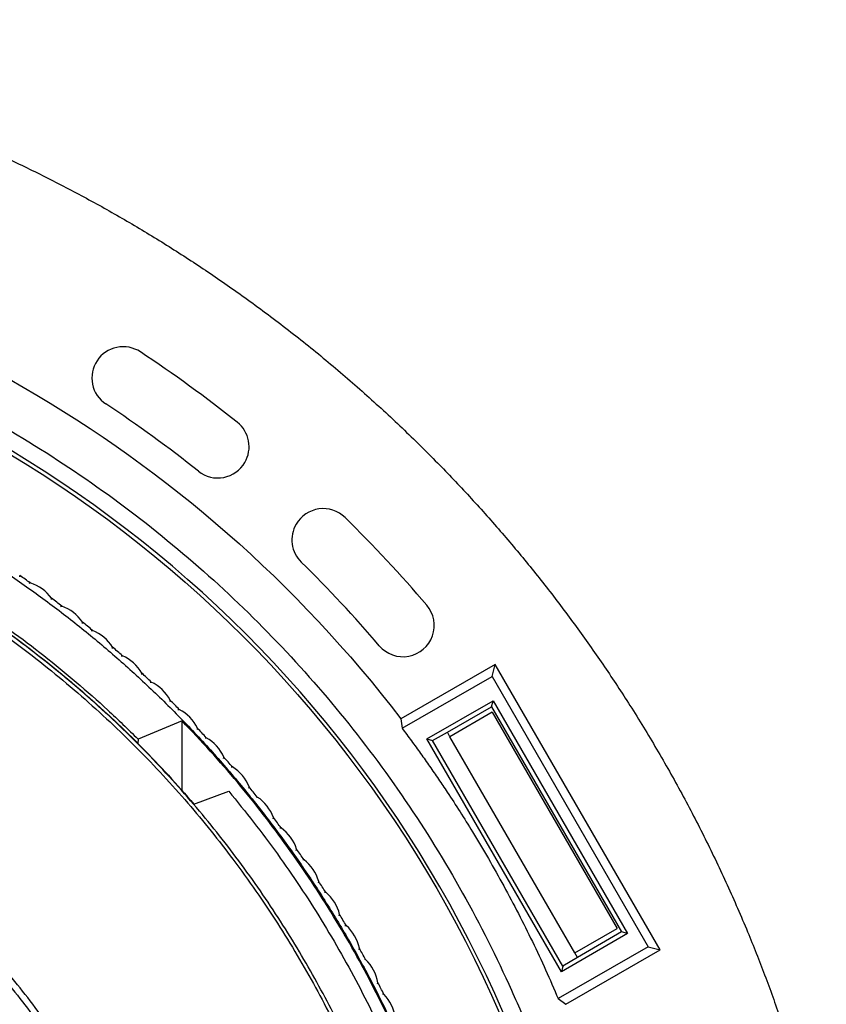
# Model space of a CAD drawing. Header units: millimetres. Extents: x 224 to 956, y 38 to 794.
# Tile 111 of 130: x 617 to 656, y 717 to 764. Entities that reach past the tile are written whole.
import ezdxf

# ---------------------------------------------------------------- set-up
doc = ezdxf.new("R2010")
doc.units = ezdxf.units.MM

msp = doc.modelspace()

# ---------------------------------------------------------------- linework, layer by layer
at = {"color": 179, "linetype": 'Continuous', "lineweight": 25}
for p, q in [((617.415, 737.455), (617.407, 737.518)), ((617.856, 737.146), (617.917, 737.16)), ((618.939, 736.359), (618.934, 736.422)), ((619.37, 736.035), (619.432, 736.047)), ((620.425, 735.21), (620.422, 735.273)), ((620.844, 734.871), (620.906, 734.881)), ((621.87, 734.01), (621.869, 734.073)), ((622.276, 733.657), (622.339, 733.664)), ((640.249, 733.245), (635.719, 730.629)), ((640.095, 732.672), (640.249, 733.245)), ((648.168, 719.528), (640.249, 733.245)), ((623.272, 732.76), (623.273, 732.824)), ((635.774, 730.177), (640.095, 732.672)), ((640.095, 732.672), (647.595, 719.681)), ((623.666, 732.393), (623.729, 732.399)), ((624.629, 731.463), (624.633, 731.526)), ((636.966, 729.664), (640.148, 731.501)), ((640.071, 731.214), (640.148, 731.501)), ((640.148, 731.501), (646.607, 720.312)), ((625.01, 731.082), (625.073, 731.085)), ((637.949, 729.989), (640.071, 731.214)), ((640.071, 731.214), (646.321, 720.389)), ((625.207, 730.528), (623.091, 729.66)), ((625.207, 727.176), (625.207, 730.528)), ((635.719, 730.629), (635.774, 730.177)), ((640.109, 730.948), (638.074, 729.773)), ((640.109, 730.948), (646.109, 720.556)), ((625.941, 730.118), (625.946, 730.181)), ((623.091, 729.66), (623.086, 729.441)), ((626.308, 729.724), (626.371, 729.725)), ((643.426, 718.475), (636.966, 729.664)), ((636.966, 729.664), (637.231, 729.593)), ((637.231, 729.593), (637.949, 729.989)), ((643.497, 718.74), (637.231, 729.593)), ((638.074, 729.773), (637.949, 729.989)), ((644.074, 719.38), (638.074, 729.773)), ((627.204, 728.729), (627.212, 728.792)), ((627.558, 728.322), (627.621, 728.321)), ((628.419, 727.296), (628.429, 727.359)), ((625.774, 726.535), (627.45, 727.148)), ((628.758, 726.878), (628.821, 726.874)), ((629.582, 725.822), (629.594, 725.884)), ((629.906, 725.392), (629.969, 725.386)), ((630.694, 724.308), (630.708, 724.37)), ((631.003, 723.867), (631.065, 723.859)), ((631.752, 722.757), (631.768, 722.818)), ((632.045, 722.305), (632.108, 722.295)), ((632.755, 721.169), (632.773, 721.229)), ((633.032, 720.707), (633.094, 720.695)), ((646.607, 720.312), (643.426, 718.475)), ((644.074, 719.38), (646.109, 720.556)), ((646.321, 720.389), (644.199, 719.164)), ((646.607, 720.312), (646.321, 720.389)), ((647.595, 719.681), (643.274, 717.186)), ((647.595, 719.681), (648.168, 719.528)), ((633.702, 719.547), (633.723, 719.607)), ((643.638, 716.913), (648.168, 719.528)), ((644.199, 719.164), (644.074, 719.38)), ((633.963, 719.076), (634.025, 719.062)), ((643.497, 718.74), (643.426, 718.475)), ((644.199, 719.164), (643.497, 718.74)), ((634.592, 717.893), (634.615, 717.952)), ((634.837, 717.413), (634.898, 717.397)), ((643.274, 717.186), (643.638, 716.913))]:
    msp.add_line(p, q, dxfattribs=at)
for points, knots in [([(586.774, 764.227), (587.518, 764.22), (589.005, 764.206), (591.233, 764.097), (593.457, 763.923), (595.674, 763.678), (597.883, 763.364), (600.08, 762.98), (602.338, 762.513), (604.651, 761.954), (607.015, 761.295), (609.354, 760.555), (611.667, 759.735), (613.881, 758.862), (615.996, 757.947), (618.015, 756.997), (620.003, 755.984), (621.957, 754.91), (623.878, 753.774), (625.761, 752.579), (627.668, 751.283), (629.591, 749.881), (631.523, 748.368), (633.401, 746.789), (635.224, 745.146), (636.935, 743.493), (638.539, 741.837), (640.041, 740.187), (641.49, 738.491), (642.884, 736.75), (644.224, 734.966), (645.507, 733.141), (646.772, 731.214), (648.012, 729.184), (649.218, 727.046), (650.349, 724.869), (651.405, 722.653), (652.353, 720.471), (653.202, 718.327), (653.957, 716.228), (654.647, 714.107), (655.267, 711.964), (655.773, 710.023), (656.041, 708.79), (656.152, 708.284)], [0, 0, 0, 0, 0.02315, 0.046299, 0.069449, 0.092599, 0.115749, 0.138898, 0.162048, 0.187513, 0.212977, 0.238441, 0.263906, 0.28937, 0.31252, 0.33567, 0.35882, 0.381969, 0.405119, 0.428269, 0.451418, 0.476883, 0.502347, 0.527812, 0.553276, 0.578741, 0.601891, 0.62504, 0.64819, 0.67134, 0.694489, 0.717639, 0.740789, 0.766253, 0.791718, 0.817182, 0.842647, 0.868111, 0.891261, 0.914411, 0.93756, 0.96071, 0.98386, 1, 1, 1, 1]), ([(586.774, 752.701), (587.023, 752.7), (587.522, 752.698), (588.269, 752.684), (589.015, 752.661), (589.762, 752.628), (590.508, 752.585), (591.253, 752.534), (592.618, 752.422), (594.599, 752.204), (597.184, 751.802), (599.749, 751.288), (603.135, 750.453), (607.293, 749.131), (612.124, 747.113), (616.759, 744.678), (621.162, 741.846), (625.299, 738.638), (629.139, 735.079), (632.651, 731.196), (635.808, 727.02), (638.587, 722.583), (640.569, 718.695), (641.945, 715.491), (642.87, 713.045), (643.687, 710.56), (644.276, 708.461), (644.692, 706.767), (644.975, 705.491), (645.232, 704.209), (645.38, 703.35), (645.453, 702.92)], [0, 0, 0, 0, 0.008934, 0.0178645, 0.0267929, 0.0357206, 0.044649, 0.0535795, 0.0625136, 0.093768, 0.1250225, 0.1562769, 0.1875314, 0.2500252, 0.312519, 0.3750128, 0.4375066, 0.5000004, 0.5624942, 0.624988, 0.6874818, 0.7499756, 0.8124694, 0.8437239, 0.8749784, 0.9062328, 0.9374873, 0.9531193, 0.9687436, 0.984368, 1, 1, 1, 1]), ([(586.774, 634.552), (597.073, 634.552), (607.192, 637.263), (625.031, 647.563), (632.438, 654.97), (642.737, 672.809), (645.449, 682.927), (645.449, 703.526), (642.737, 713.645), (632.438, 731.483), (625.031, 738.891), (607.192, 749.19), (597.073, 751.901), (586.774, 751.901)], [0, 0, 0, 0, 0.1666667, 0.1666667, 0.3333333, 0.3333333, 0.5, 0.5, 0.6666667, 0.6666667, 0.8333333, 0.8333333, 1, 1, 1, 1]), ([(586.774, 751.727), (597.043, 751.727), (607.131, 749.023), (624.917, 738.755), (632.302, 731.369), (642.571, 713.584), (645.274, 703.495), (645.274, 682.958), (642.571, 672.869), (632.302, 655.084), (624.917, 647.698), (607.131, 637.43), (597.043, 634.727), (586.774, 634.727)], [0, 0, 0, 0, 0.1666667, 0.1666667, 0.3333333, 0.3333333, 0.5, 0.5, 0.6666667, 0.6666667, 0.8333333, 0.8333333, 1, 1, 1, 1]), ([(623.202, 748.263), (622.87, 748.483), (622.465, 748.561), (621.685, 748.403), (621.343, 748.172), (620.904, 747.508), (620.825, 747.103), (620.983, 746.323), (621.214, 745.981), (621.546, 745.761)], [0, 0, 0, 0, 0.25, 0.25, 0.5, 0.5, 0.75, 0.75, 1, 1, 1, 1]), ([(586.774, 746.827), (587.525, 746.817), (589.025, 746.799), (591.273, 746.652), (593.512, 746.418), (595.739, 746.087), (597.938, 745.667), (600.104, 745.158), (602.234, 744.565), (604.338, 743.883), (606.425, 743.111), (608.49, 742.248), (610.529, 741.293), (612.526, 740.253), (614.478, 739.13), (616.37, 737.934), (618.199, 736.667), (619.963, 735.334), (621.672, 733.93), (623.33, 732.447), (624.936, 730.887), (626.483, 729.252), (627.961, 727.553), (629.366, 725.793), (630.688, 723.987), (631.926, 722.138), (633.08, 720.252), (634.155, 718.319), (635.156, 716.332), (636.078, 714.293), (636.919, 712.204), (637.671, 710.082), (638.336, 707.93), (638.897, 705.764), (639.253, 704.225), (639.395, 703.409), (639.41, 703.319)], [0, 0, 0, 0, 0.0304051, 0.0608102, 0.0912153, 0.1216204, 0.1520255, 0.1818877, 0.21175, 0.2416122, 0.2714745, 0.3018795, 0.3322847, 0.3626898, 0.3930949, 0.4235, 0.4533622, 0.4832244, 0.5130867, 0.5429489, 0.573354, 0.6037591, 0.6341642, 0.6645693, 0.6949744, 0.7248367, 0.7546989, 0.7845611, 0.8144234, 0.8448285, 0.8752336, 0.9056387, 0.9360438, 0.9664489, 0.9963111, 1, 1, 1, 1]), ([(628.225, 742.955), (628.405, 743.266), (628.467, 743.632), (628.333, 744.338), (628.141, 744.655), (627.86, 744.879)], [0, 0, 0, 0, 0.5, 0.5, 1, 1, 1, 1]), ([(638.048, 693.227), (638.044, 693.712), (638.036, 694.696), (637.969, 696.193), (637.858, 697.729), (637.695, 699.304), (637.478, 700.908), (637.204, 702.539), (636.871, 704.194), (636.472, 705.883), (636.027, 707.511), (635.545, 709.077), (635.033, 710.575), (634.461, 712.09), (633.828, 713.618), (633.131, 715.158), (632.382, 716.675), (631.583, 718.168), (630.736, 719.633), (629.823, 721.097), (628.843, 722.556), (627.814, 723.979), (626.738, 725.365), (625.617, 726.712), (624.432, 728.039), (623.183, 729.344), (621.868, 730.623), (620.489, 731.872), (619.046, 733.085), (617.539, 734.26), (615.97, 735.391), (614.339, 736.475), (612.65, 737.507), (610.903, 738.483), (609.102, 739.398), (607.25, 740.249), (605.349, 741.032), (603.404, 741.743), (601.418, 742.38), (599.395, 742.937), (597.342, 743.414), (595.261, 743.808), (593.158, 744.116), (591.04, 744.337), (588.91, 744.471), (586.774, 744.515), (584.639, 744.471), (582.509, 744.337), (580.39, 744.116), (578.287, 743.808), (576.207, 743.414), (574.153, 742.937), (572.131, 742.38), (570.145, 741.743), (568.199, 741.032), (566.299, 740.249), (564.446, 739.398), (562.645, 738.483), (560.898, 737.507), (559.209, 736.475), (557.578, 735.391), (556.009, 734.26), (554.502, 733.085), (553.059, 731.872), (551.68, 730.623), (550.365, 729.344), (549.116, 728.039), (547.931, 726.712), (546.81, 725.365), (545.712, 723.951), (544.643, 722.469), (543.611, 720.922), (542.653, 719.369), (541.769, 717.815), (540.956, 716.263), (540.168, 714.628), (539.417, 712.913), (538.711, 711.12), (538.089, 709.348), (537.543, 707.591), (537.069, 705.852), (536.664, 704.134), (536.327, 702.45), (536.054, 700.802), (535.841, 699.2), (535.683, 697.645), (535.577, 696.138), (535.512, 694.669), (535.504, 693.703), (535.501, 693.227)], [0, 0, 0, 0, 0.009039, 0.018334, 0.027893, 0.037722, 0.047828, 0.05803, 0.068512, 0.079278, 0.090336, 0.09995, 0.109779, 0.119827, 0.130096, 0.140586, 0.1513, 0.161607, 0.172115, 0.182823, 0.19373, 0.204835, 0.215534, 0.226408, 0.237454, 0.248671, 0.260055, 0.271602, 0.283309, 0.29517, 0.30718, 0.319334, 0.331624, 0.344044, 0.356587, 0.369244, 0.382006, 0.394865, 0.407811, 0.420835, 0.433925, 0.447072, 0.460264, 0.47349, 0.48674, 0.500001, 0.513261, 0.526511, 0.539737, 0.552929, 0.566076, 0.579166, 0.59219, 0.605136, 0.617995, 0.630757, 0.643414, 0.655957, 0.668377, 0.680667, 0.692821, 0.704831, 0.716692, 0.728399, 0.739946, 0.75133, 0.762547, 0.773594, 0.784467, 0.795166, 0.806938, 0.818487, 0.829811, 0.84091, 0.851785, 0.862435, 0.8747, 0.886658, 0.898311, 0.909664, 0.92092, 0.931875, 0.942533, 0.952903, 0.962989, 0.972626, 0.982002, 0.991125, 1, 1, 1, 1]), ([(535.679, 693.227), (535.683, 693.71), (535.691, 694.691), (535.758, 696.182), (535.868, 697.713), (536.031, 699.283), (536.247, 700.881), (536.52, 702.506), (536.852, 704.156), (537.25, 705.839), (537.693, 707.462), (538.173, 709.021), (538.684, 710.515), (539.253, 712.024), (539.884, 713.547), (540.578, 715.082), (541.325, 716.594), (542.121, 718.081), (542.965, 719.542), (543.875, 721), (544.851, 722.454), (545.877, 723.872), (546.95, 725.253), (548.066, 726.595), (549.247, 727.918), (550.492, 729.219), (551.802, 730.493), (553.176, 731.737), (554.615, 732.947), (556.116, 734.117), (557.68, 735.245), (559.305, 736.325), (560.988, 737.353), (562.729, 738.325), (564.524, 739.237), (566.37, 740.086), (568.264, 740.866), (570.203, 741.575), (572.182, 742.208), (574.197, 742.764), (576.244, 743.24), (578.317, 743.632), (580.412, 743.939), (582.524, 744.159), (584.646, 744.292), (586.774, 744.337), (588.902, 744.292), (591.025, 744.159), (593.136, 743.939), (595.231, 743.632), (597.305, 743.24), (599.351, 742.764), (601.367, 742.208), (603.346, 741.575), (605.284, 740.866), (607.178, 740.086), (609.025, 739.237), (610.819, 738.325), (612.56, 737.353), (614.243, 736.325), (615.868, 735.245), (617.432, 734.117), (618.934, 732.947), (620.372, 731.737), (621.746, 730.493), (623.056, 729.219), (624.301, 727.918), (625.482, 726.595), (626.599, 725.253), (627.693, 723.844), (628.758, 722.368), (629.788, 720.825), (630.742, 719.278), (631.623, 717.729), (632.433, 716.183), (633.218, 714.554), (633.967, 712.844), (634.67, 711.057), (635.29, 709.292), (635.834, 707.541), (636.307, 705.808), (636.71, 704.096), (637.045, 702.418), (637.318, 700.775), (637.53, 699.179), (637.687, 697.63), (637.794, 696.128), (637.858, 694.664), (637.866, 693.701), (637.869, 693.227)], [0, 0, 0, 0, 0.009039, 0.018334, 0.027893, 0.037722, 0.047828, 0.05803, 0.068512, 0.079278, 0.090336, 0.09995, 0.109779, 0.119827, 0.130096, 0.140586, 0.1513, 0.161607, 0.172115, 0.182823, 0.19373, 0.204835, 0.215534, 0.226408, 0.237454, 0.248671, 0.260055, 0.271602, 0.283309, 0.29517, 0.30718, 0.319334, 0.331624, 0.344044, 0.356587, 0.369244, 0.382006, 0.394865, 0.407811, 0.420835, 0.433925, 0.447072, 0.460264, 0.47349, 0.48674, 0.500001, 0.513261, 0.526511, 0.539737, 0.552929, 0.566076, 0.579166, 0.59219, 0.605136, 0.617995, 0.630757, 0.643414, 0.655957, 0.668377, 0.680667, 0.692821, 0.704831, 0.716692, 0.728399, 0.739946, 0.75133, 0.762547, 0.773594, 0.784467, 0.795166, 0.806938, 0.818487, 0.829811, 0.84091, 0.851785, 0.862435, 0.8747, 0.886658, 0.898311, 0.909664, 0.92092, 0.931875, 0.942533, 0.952903, 0.962989, 0.972626, 0.982002, 0.991125, 1, 1, 1, 1]), ([(547.774, 726.535), (548.179, 726.999), (548.988, 727.927), (550.264, 729.262), (551.584, 730.553), (552.95, 731.795), (554.36, 732.987), (555.812, 734.128), (557.304, 735.216), (558.834, 736.25), (560.401, 737.227), (562.002, 738.148), (563.634, 739.01), (565.297, 739.813), (566.988, 740.556), (568.704, 741.238), (570.443, 741.857), (572.204, 742.413), (573.984, 742.906), (575.78, 743.334), (577.591, 743.697), (579.413, 743.995), (581.245, 744.227), (583.084, 744.393), (584.928, 744.492), (586.774, 744.526), (588.62, 744.492), (590.464, 744.393), (592.303, 744.227), (594.135, 743.995), (595.958, 743.697), (597.768, 743.334), (599.564, 742.906), (601.344, 742.413), (603.105, 741.857), (604.844, 741.238), (606.561, 740.556), (608.251, 739.813), (609.914, 739.01), (611.547, 738.148), (613.147, 737.227), (614.714, 736.25), (616.244, 735.216), (617.736, 734.128), (619.188, 732.987), (620.598, 731.795), (621.965, 730.553), (623.284, 729.262), (624.561, 727.927), (625.37, 726.999), (625.774, 726.535)], [0, 0, 0, 0, 0.020833, 0.041667, 0.0625, 0.083333, 0.104167, 0.125, 0.145833, 0.166667, 0.1875, 0.208333, 0.229167, 0.25, 0.270833, 0.291667, 0.3125, 0.333333, 0.354167, 0.375, 0.395833, 0.416667, 0.4375, 0.458333, 0.479167, 0.5, 0.520833, 0.541667, 0.5625, 0.583333, 0.604167, 0.625, 0.645833, 0.666667, 0.6875, 0.708333, 0.729167, 0.75, 0.770833, 0.791667, 0.8125, 0.833333, 0.854167, 0.875, 0.895833, 0.916667, 0.9375, 0.958333, 0.979167, 1, 1, 1, 1]), ([(586.774, 744.669), (587.446, 744.661), (588.79, 744.646), (590.803, 744.523), (592.81, 744.327), (594.807, 744.051), (596.792, 743.698), (598.762, 743.266), (600.714, 742.758), (602.644, 742.174), (604.549, 741.515), (606.427, 740.781), (608.275, 739.975), (610.091, 739.096), (611.87, 738.148), (613.611, 737.13), (615.31, 736.045), (616.966, 734.894), (618.575, 733.679), (620.135, 732.401), (621.647, 731.067), (622.61, 730.129), (623.091, 729.66)], [0, 0, 0, 0, 0.05, 0.1, 0.15, 0.2, 0.25, 0.3, 0.35, 0.4, 0.45, 0.5, 0.55, 0.6, 0.65, 0.7, 0.75, 0.8, 0.85, 0.9, 0.95, 1, 1, 1, 1]), ([(625.993, 742.531), (626.334, 742.259), (626.777, 742.15), (627.635, 742.313), (628.007, 742.577), (628.225, 742.955)], [0, 0, 0, 0, 0.5, 0.5, 1, 1, 1, 1]), ([(633.034, 740.301), (632.703, 740.626), (632.24, 740.78), (631.321, 740.655), (630.916, 740.383), (630.684, 739.981)], [0, 0, 0, 0, 0.5, 0.5, 1, 1, 1, 1]), ([(630.684, 739.981), (630.518, 739.693), (630.452, 739.358), (630.541, 738.7), (630.694, 738.394), (630.931, 738.161)], [0, 0, 0, 0, 0.5, 0.5, 1, 1, 1, 1]), ([(634.68, 734.142), (635.028, 733.734), (635.567, 733.543), (636.621, 733.739), (637.055, 734.11), (637.413, 735.12), (637.309, 735.683), (636.961, 736.09)], [0, 0, 0, 0, 0.333333, 0.333333, 0.666667, 0.666667, 1, 1, 1, 1]), ([(625.996, 693.227), (625.992, 693.642), (625.984, 694.485), (625.92, 695.768), (625.813, 697.09), (625.655, 698.448), (625.443, 699.843), (625.171, 701.272), (624.836, 702.734), (624.447, 704.173), (624.008, 705.584), (623.521, 706.964), (622.969, 708.361), (622.347, 709.772), (621.656, 711.183), (620.895, 712.592), (620.061, 713.993), (619.148, 715.39), (618.185, 716.734), (617.177, 718.023), (616.131, 719.254), (615.014, 720.463), (613.825, 721.644), (612.565, 722.793), (611.234, 723.904), (609.834, 724.97), (608.365, 725.987), (606.83, 726.949), (605.322, 727.799), (603.854, 728.546), (602.437, 729.197), (600.983, 729.796), (599.495, 730.34), (597.976, 730.826), (596.429, 731.253), (594.858, 731.618), (593.266, 731.919), (591.658, 732.155), (590.037, 732.324), (588.408, 732.426), (586.774, 732.46), (585.141, 732.426), (583.511, 732.324), (581.89, 732.155), (580.282, 731.919), (578.691, 731.618), (577.119, 731.253), (575.573, 730.826), (574.053, 730.34), (572.565, 729.796), (571.111, 729.197), (569.694, 728.546), (568.226, 727.799), (566.718, 726.949), (565.183, 725.987), (563.715, 724.97), (562.314, 723.904), (560.983, 722.793), (559.723, 721.644), (558.535, 720.463), (557.417, 719.254), (556.371, 718.023), (555.357, 716.726), (554.382, 715.365), (553.455, 713.943), (552.61, 712.516), (551.844, 711.09), (551.158, 709.679), (550.548, 708.285), (550.008, 706.914), (549.532, 705.559), (549.099, 704.164), (548.712, 702.734), (548.377, 701.272), (548.105, 699.843), (547.893, 698.448), (547.735, 697.09), (547.628, 695.768), (547.564, 694.485), (547.556, 693.642), (547.552, 693.227)], [0, 0, 0, 0, 0.010105, 0.02053, 0.031285, 0.04238, 0.053823, 0.065625, 0.077793, 0.090336, 0.101898, 0.113772, 0.125962, 0.13847, 0.1513, 0.164215, 0.177443, 0.190983, 0.204834, 0.217694, 0.230804, 0.244163, 0.257764, 0.271601, 0.285667, 0.299955, 0.314454, 0.329153, 0.344042, 0.356584, 0.369241, 0.382004, 0.394863, 0.40781, 0.420833, 0.433924, 0.447071, 0.460263, 0.47349, 0.486739, 0.5, 0.513261, 0.52651, 0.539737, 0.552929, 0.566076, 0.579167, 0.59219, 0.605137, 0.617996, 0.630759, 0.643416, 0.655958, 0.670847, 0.685546, 0.700045, 0.714333, 0.728399, 0.742236, 0.755837, 0.769196, 0.782306, 0.795166, 0.809265, 0.823043, 0.836497, 0.849627, 0.862434, 0.874699, 0.886657, 0.898311, 0.909664, 0.922207, 0.934375, 0.946177, 0.95762, 0.968715, 0.97947, 0.989895, 1, 1, 1, 1]), ([(547.874, 693.227), (547.877, 693.638), (547.885, 694.474), (547.949, 695.748), (548.055, 697.058), (548.212, 698.406), (548.422, 699.789), (548.692, 701.206), (549.024, 702.656), (549.41, 704.083), (549.846, 705.483), (550.328, 706.852), (550.876, 708.237), (551.493, 709.636), (552.178, 711.036), (552.933, 712.433), (553.76, 713.823), (554.665, 715.208), (555.62, 716.541), (556.62, 717.819), (557.658, 719.04), (558.766, 720.239), (559.945, 721.411), (561.195, 722.551), (562.515, 723.652), (563.904, 724.71), (565.36, 725.719), (566.883, 726.673), (568.468, 727.567), (570.112, 728.394), (571.812, 729.151), (573.563, 729.831), (575.361, 730.431), (577.096, 730.917), (578.757, 731.303), (580.335, 731.602), (581.93, 731.836), (583.538, 732.003), (585.154, 732.105), (586.774, 732.138), (588.394, 732.105), (590.01, 732.003), (591.618, 731.836), (593.213, 731.602), (594.791, 731.303), (596.35, 730.941), (597.884, 730.518), (599.391, 730.036), (600.867, 729.496), (602.309, 728.902), (603.714, 728.256), (605.17, 727.516), (606.666, 726.673), (608.188, 725.719), (609.645, 724.71), (611.034, 723.652), (612.354, 722.551), (613.603, 721.411), (614.782, 720.239), (615.891, 719.04), (616.928, 717.819), (617.934, 716.533), (618.9, 715.184), (619.82, 713.773), (620.658, 712.358), (621.418, 710.944), (622.098, 709.544), (622.703, 708.162), (623.239, 706.802), (623.711, 705.458), (624.141, 704.075), (624.524, 702.656), (624.857, 701.206), (625.126, 699.789), (625.336, 698.406), (625.493, 697.058), (625.6, 695.748), (625.663, 694.474), (625.671, 693.638), (625.675, 693.227)], [0, 0, 0, 0, 0.010105, 0.02053, 0.031285, 0.04238, 0.053823, 0.065625, 0.077793, 0.090336, 0.101899, 0.113773, 0.125962, 0.13847, 0.1513, 0.164216, 0.177444, 0.190984, 0.204835, 0.217694, 0.230805, 0.244163, 0.257764, 0.271601, 0.285668, 0.299955, 0.314454, 0.329154, 0.344043, 0.359107, 0.374334, 0.389708, 0.405213, 0.420832, 0.433923, 0.44707, 0.460262, 0.473488, 0.486738, 0.499999, 0.51326, 0.526509, 0.539736, 0.552928, 0.566075, 0.579166, 0.592189, 0.605136, 0.617995, 0.630758, 0.643415, 0.655957, 0.670846, 0.685546, 0.700045, 0.714332, 0.728399, 0.742236, 0.755837, 0.769195, 0.782306, 0.795165, 0.809265, 0.823043, 0.836497, 0.849627, 0.862434, 0.874699, 0.886657, 0.898311, 0.909664, 0.922207, 0.934375, 0.946177, 0.95762, 0.968715, 0.97947, 0.989895, 1, 1, 1, 1]), ([(638.642, 706.576), (638.47, 707.214), (638.127, 708.492), (637.522, 710.382), (636.853, 712.249), (636.114, 714.091), (635.308, 715.904), (634.435, 717.685), (633.496, 719.434), (632.494, 721.146), (631.429, 722.82), (630.302, 724.453), (629.116, 726.044), (627.871, 727.588), (626.573, 729.09), (625.662, 730.049), (625.207, 730.528)], [0, 0, 0, 0, 0.071429, 0.142857, 0.214286, 0.285714, 0.357143, 0.428571, 0.5, 0.571429, 0.642857, 0.714286, 0.785714, 0.857143, 0.928571, 1, 1, 1, 1]), ([(635.774, 730.177), (635.924, 729.976), (636.225, 729.574), (636.666, 728.965), (637.1, 728.352), (637.526, 727.733), (638.224, 726.692), (638.897, 725.635), (639.543, 724.562), (640.05, 723.696), (640.664, 722.603), (641.367, 721.274), (642.037, 719.928), (642.677, 718.567), (643.075, 717.647), (643.274, 717.186)], [0, 0, 0, 0, 0.050046, 0.100061, 0.150054, 0.200032, 0.250002, 0.399944, 0.449959, 0.500005, 0.600064, 0.700033, 0.799972, 0.899941, 1, 1, 1, 1]), ([(627.45, 727.148), (627.852, 726.656), (628.655, 725.672), (629.791, 724.143), (630.876, 722.577), (631.903, 720.972), (632.871, 719.331), (633.78, 717.656), (634.628, 715.95), (635.414, 714.215), (636.138, 712.452), (636.796, 710.664), (637.395, 708.855), (637.738, 707.633), (637.91, 707.021)], [0, 0, 0, 0, 0.083333, 0.166667, 0.25, 0.333333, 0.416667, 0.5, 0.583333, 0.666667, 0.75, 0.833333, 0.916667, 1, 1, 1, 1])]:
    msp.add_open_spline(points, degree=3, knots=knots, dxfattribs=at)
for points in [[(594.693, 754.315), (610.979, 752.204), (625.748, 743.677), (635.719, 730.629)], [(627.86, 744.879), (626.356, 746.076), (624.805, 747.202), (623.202, 748.263)], [(625.993, 742.531), (624.556, 743.673), (623.076, 744.749), (621.546, 745.761)], [(636.961, 736.09), (635.712, 737.552), (634.405, 738.954), (633.034, 740.301)], [(634.68, 734.142), (633.488, 735.537), (632.24, 736.875), (630.931, 738.161)], [(617.917, 737.16), (617.743, 737.284), (617.583, 737.396), (617.407, 737.518)], [(618.934, 736.422), (618.683, 736.771), (618.327, 737.03), (617.917, 737.16)], [(619.432, 736.047), (619.262, 736.176), (619.105, 736.294), (618.934, 736.422)], [(620.422, 735.273), (620.183, 735.631), (619.836, 735.902), (619.432, 736.047)], [(620.906, 734.881), (620.741, 735.016), (620.589, 735.14), (620.422, 735.273)], [(621.869, 734.073), (621.643, 734.439), (621.305, 734.722), (620.906, 734.881)], [(622.339, 733.664), (622.179, 733.806), (622.031, 733.934), (621.869, 734.073)], [(623.273, 732.824), (623.06, 733.197), (622.733, 733.492), (622.339, 733.664)], [(623.729, 732.399), (623.573, 732.545), (623.43, 732.679), (623.273, 732.824)], [(624.633, 731.526), (624.433, 731.906), (624.116, 732.212), (623.729, 732.399)], [(625.073, 731.085), (624.923, 731.237), (624.785, 731.375), (624.633, 731.526)], [(625.946, 730.181), (625.76, 730.568), (625.454, 730.885), (625.073, 731.085)], [(626.371, 729.725), (626.226, 729.883), (626.093, 730.026), (625.946, 730.181)], [(627.212, 728.792), (627.039, 729.185), (626.744, 729.513), (626.371, 729.725)], [(627.621, 728.321), (627.481, 728.483), (627.353, 728.631), (627.212, 728.792)], [(628.429, 727.359), (628.27, 727.758), (627.986, 728.095), (627.621, 728.321)], [(628.821, 726.874), (628.687, 727.041), (628.564, 727.193), (628.429, 727.359)], [(629.594, 725.884), (629.45, 726.289), (629.178, 726.636), (628.821, 726.874)], [(629.969, 725.386), (629.842, 725.558), (629.724, 725.714), (629.594, 725.884)], [(630.708, 724.37), (630.577, 724.779), (630.318, 725.136), (629.969, 725.386)], [(631.065, 723.859), (630.944, 724.035), (630.832, 724.195), (630.708, 724.37)], [(631.768, 722.818), (631.652, 723.231), (631.405, 723.597), (631.065, 723.859)], [(632.108, 722.295), (631.992, 722.475), (631.886, 722.639), (631.768, 722.818)], [(632.773, 721.229), (632.672, 721.647), (632.438, 722.02), (632.108, 722.295)], [(633.094, 720.695), (632.985, 720.879), (632.885, 721.047), (632.773, 721.229)], [(633.723, 719.607), (633.636, 720.028), (633.415, 720.409), (633.094, 720.695)], [(634.025, 719.062), (633.922, 719.249), (633.827, 719.42), (633.723, 719.607)], [(634.615, 717.952), (634.542, 718.376), (634.336, 718.765), (634.025, 719.062)], [(634.898, 717.397), (634.802, 717.588), (634.713, 717.762), (634.615, 717.952)], [(635.449, 716.268), (635.391, 716.693), (635.198, 717.09), (634.898, 717.397)]]:
    msp.add_open_spline(points, degree=3, dxfattribs=at)

doc.saveas('drawing.dxf')
